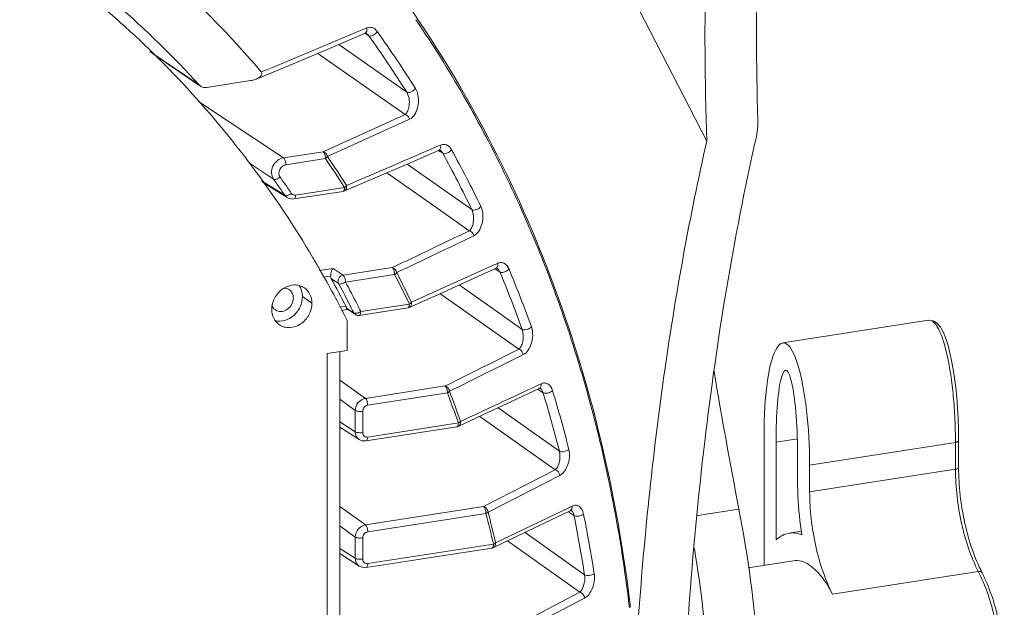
# Model space of a CAD drawing. Header units: millimetres. Extents: x 29170 to 33192, y 579 to 3108.
# Tile 206 of 256: x 33104 to 33192, y 1604 to 1656. Entities that reach past the tile are written whole.
import ezdxf

# ---------------------------------------------------------------- set-up
doc = ezdxf.new("R2010")
doc.units = ezdxf.units.MM
doc.layers.add('细实线', color=7, linetype='Continuous', lineweight=13)

msp = doc.modelspace()

# ---------------------------------------------------------------- linework, layer by layer
at = {"layer": '细实线'}
for p, q in [((33165.457, 1645.569), (33149.546, 1676.515)), ((33134.941, 1655.728), (33134.773, 1655.656)), ((33134.773, 1655.656), (33134.605, 1655.585)), ((33134.822, 1655.236), (33135.133, 1655.025)), ((33134.967, 1655.193), (33134.966, 1655.195)), ((33132.426, 1654.23), (33138.537, 1649.964)), ((33119.894, 1650.624), (33115.495, 1653.609)), ((33119.883, 1650.607), (33115.819, 1653.364)), ((33130.555, 1653.441), (33138.393, 1647.971)), ((33119.894, 1650.624), (33120.026, 1650.51)), ((33120.587, 1650.392), (33124.512, 1651.001)), ((33127.482, 1644.078), (33119.838, 1649.129)), ((33141.381, 1645.148), (33141.232, 1645.083)), ((33141.571, 1645.23), (33141.381, 1645.148)), ((33127.482, 1644.078), (33131.028, 1644.627)), ((33141.377, 1644.743), (33141.514, 1644.653)), ((33141.514, 1644.653), (33141.767, 1644.487)), ((33141.563, 1644.727), (33141.559, 1644.73)), ((33126.583, 1642.172), (33124.433, 1643.592)), ((33127.694, 1643.461), (33131.238, 1644.01)), ((33138.557, 1643.519), (33144.377, 1639.432)), ((33136.747, 1642.74), (33141.139, 1639.657)), ((33127.585, 1640.727), (33125.512, 1642.022)), ((33125.603, 1641.89), (33127.806, 1640.514)), ((33132.816, 1641.074), (33128.417, 1640.392)), ((33132.953, 1641.422), (33128.556, 1640.74)), ((33132.935, 1641.108), (33132.816, 1641.074)), ((33132.847, 1641.086), (33132.816, 1641.075)), ((33127.802, 1640.516), (33127.917, 1640.455)), ((33127.917, 1640.455), (33128.312, 1640.382)), ((33128.312, 1640.382), (33128.417, 1640.392)), ((33141.139, 1639.657), (33144.149, 1637.543)), ((33146.494, 1634.528), (33146.367, 1634.47)), ((33146.703, 1634.623), (33146.494, 1634.528)), ((33131.942, 1634.168), (33130.68, 1633.973)), ((33132.821, 1633.553), (33131.942, 1634.168)), ((33132.821, 1633.553), (33137.239, 1634.238)), ((33133.033, 1632.936), (33137.449, 1633.621)), ((33146.447, 1634.133), (33146.477, 1634.114)), ((33146.477, 1634.114), (33146.591, 1634.04)), ((33146.591, 1634.04), (33146.89, 1633.844)), ((33146.664, 1634.153), (33146.661, 1634.155)), ((33131.707, 1633.482), (33131.015, 1633.375)), ((33132.418, 1632.801), (33131.759, 1633.262)), ((33141.517, 1631.901), (33148.59, 1626.911)), ((33143.243, 1632.68), (33146.913, 1630.09)), ((33130.032, 1631.044), (33129.17, 1631.629)), ((33138.769, 1630.971), (33134.413, 1630.296)), ((33132.522, 1630.688), (33133.064, 1630.772)), ((33132.691, 1630.388), (33133.211, 1630.469)), ((33133.792, 1630.171), (33133.137, 1630.6)), ((33133.207, 1630.493), (33133.923, 1630.024)), ((33138.631, 1630.624), (33134.274, 1629.948)), ((33138.759, 1630.661), (33138.631, 1630.624)), ((33138.663, 1630.635), (33138.631, 1630.624)), ((33146.913, 1630.09), (33148.89, 1628.695)), ((33133.192, 1626.804), (33133.191, 1629.496)), ((33133.924, 1630.023), (33133.924, 1630.023)), ((33134.274, 1629.948), (33134.307, 1629.961)), ((33185.357, 1629.507), (33172.273, 1627.478)), ((33185.352, 1629.506), (33185.357, 1629.507)), ((33131.387, 1626.524), (33133.192, 1626.804)), ((33131.387, 1626.524), (33131.41, 1533.816)), ((33132.525, 1626.7), (33132.548, 1534.401)), ((33134.819, 1622.51), (33132.526, 1624.155)), ((33134.819, 1622.51), (33141.971, 1623.619)), ((33135.031, 1621.894), (33142.182, 1623.003)), ((33150.382, 1623.721), (33150.272, 1623.669)), ((33150.283, 1623.328), (33150.342, 1623.289)), ((33150.342, 1623.289), (33150.436, 1623.228)), ((33150.602, 1623.824), (33150.382, 1623.721)), ((33150.436, 1623.228), (33150.774, 1623.009)), ((33150.538, 1623.386), (33150.536, 1623.387)), ((33133.914, 1621.427), (33132.526, 1622.422)), ((33133.914, 1619.519), (33133.914, 1621.427)), ((33134.581, 1619.443), (33134.58, 1621.351)), ((33146.74, 1621.666), (33152.228, 1617.775)), ((33133.914, 1619.519), (33132.526, 1620.407)), ((33145.094, 1620.896), (33151.864, 1616.098)), ((33134.276, 1618.817), (33132.527, 1619.937)), ((33143.026, 1619.953), (33134.893, 1618.692)), ((33143.164, 1620.3), (33135.032, 1619.039)), ((33143.161, 1619.994), (33143.026, 1619.953)), ((33143.058, 1619.964), (33143.026, 1619.953)), ((33170.594, 1607.537), (33170.591, 1619.31)), ((33171.669, 1618.579), (33173.582, 1618.876)), ((33171.669, 1618.579), (33171.671, 1609.826)), ((33174.686, 1616.532), (33187.77, 1618.561)), ((33187.77, 1618.561), (33187.77, 1616.153)), ((33188.054, 1618.708), (33188.055, 1616.3)), ((33173.609, 1614.855), (33173.608, 1617.263)), ((33145.42, 1612.802), (33151.864, 1616.098)), ((33174.686, 1614.124), (33174.686, 1616.532)), ((33187.77, 1616.153), (33174.686, 1614.124)), ((33145.83, 1612.307), (33152.276, 1615.599)), ((33134.822, 1611.158), (33132.528, 1612.803)), ((33134.822, 1611.158), (33145.42, 1612.802)), ((33153.066, 1612.697), (33146.512, 1609.551)), ((33153.162, 1612.743), (33153.066, 1612.697)), ((33153.39, 1612.853), (33153.162, 1612.743)), ((33153.288, 1612.455), (33153.306, 1612.445)), ((33153.306, 1612.445), (33153.304, 1612.446)), ((33164.635, 1611.995), (33168.343, 1612.57)), ((33135.034, 1610.542), (33145.63, 1612.185)), ((33153.004, 1612.347), (33153.095, 1612.289)), ((33153.095, 1612.289), (33153.172, 1612.238)), ((33153.172, 1612.238), (33153.54, 1612.001)), ((33133.916, 1610.075), (33132.529, 1611.07)), ((33133.917, 1608.167), (33133.916, 1610.075)), ((33134.584, 1608.091), (33134.583, 1609.999)), ((33147.579, 1609.739), (33154.071, 1605.119)), ((33149.147, 1610.492), (33154.489, 1606.689)), ((33173.955, 1610.588), (33172.851, 1610.417)), ((33133.917, 1608.167), (33132.529, 1609.055)), ((33146.173, 1609.088), (33134.896, 1607.34)), ((33146.311, 1609.436), (33135.035, 1607.687)), ((33146.205, 1609.1), (33146.173, 1609.088)), ((33134.279, 1607.466), (33132.529, 1608.585)), ((33169.18, 1607.318), (33173.234, 1607.946)), ((33189.82, 1606.981), (33176.735, 1604.952)), ((33147.705, 1601.804), (33154.071, 1605.119)), ((33148.12, 1601.285), (33154.486, 1604.598))]:
    msp.add_line(p, q, dxfattribs=at)
for points in [[(33125.008, 1651.136), (33127.77, 1652.276), (33131.384, 1653.788), (33134.758, 1655.219)], [(33134.757, 1655.219), (33134.828, 1655.238), (33134.929, 1655.216), (33134.968, 1655.193)], [(33132.935, 1641.108), (33135.505, 1642.205), (33138.57, 1643.525), (33141.378, 1644.744)], [(33141.377, 1644.743), (33141.447, 1644.762), (33141.529, 1644.746), (33141.562, 1644.727)], [(33138.759, 1630.661), (33141.11, 1631.717), (33143.936, 1632.993), (33146.507, 1634.16)], [(33146.506, 1634.16), (33146.573, 1634.179), (33146.636, 1634.169), (33146.664, 1634.153)], [(33188.054, 1618.708), (33188.043, 1619.686), (33188.008, 1620.713), (33187.953, 1621.687), (33187.879, 1622.613), (33187.79, 1623.493), (33187.684, 1624.331), (33187.563, 1625.125), (33187.427, 1625.877), (33187.274, 1626.586), (33187.101, 1627.251), (33186.906, 1627.867), (33186.685, 1628.421), (33186.437, 1628.88), (33186.155, 1629.226), (33185.827, 1629.446), (33185.466, 1629.516), (33185.352, 1629.506)], [(33143.161, 1619.994), (33145.354, 1621.017), (33148.006, 1622.259), (33150.404, 1623.385)], [(33150.404, 1623.385), (33150.467, 1623.405), (33150.515, 1623.399), (33150.538, 1623.386)], [(33134.272, 1618.82), (33134.518, 1618.711), (33134.893, 1618.692)], [(33146.313, 1609.132), (33148.392, 1610.129), (33150.917, 1611.343), (33153.191, 1612.437)], [(33153.19, 1612.437), (33153.253, 1612.458), (33153.288, 1612.455)], [(33134.275, 1607.468), (33134.521, 1607.359), (33134.896, 1607.34)]]:
    msp.add_lwpolyline(points, dxfattribs=at)
for centre, radius, start, end in [((33055.421, 1591.977), 87.156, 42.29067, 55.83522), ((33055.205, 1592.1), 92.196, 40.33825, 47.01856), ((33049.316, 1595.403), 108.799, 29.90954, 34.14221), ((32842.596, 2342.856), 746.734, 292.261157, 293.01975), ((33050.353, 1594.333), 104.265, 32.24602, 35.59822), ((33050.628, 1594.358), 104.856, 32.24602, 35.59822), ((33120.435, 1651.115), 0.731, 235.89565, 241.78318), ((33046.961, 1594.036), 111.521, 26.44071, 29.91528), ((32764.738, 2461.137), 894.906, 294.161254, 294.679124), ((32738.766, 2521.333), 961.005, 294.115316, 294.597668), ((32712.693, 2632.47), 1076.372, 292.992001, 293.461465), ((33052.211, 1589.846), 96.055, 32.60514, 34.46196), ((33046.877, 1592.29), 108.299, 25.8041, 28.81414), ((33047.131, 1592.304), 108.913, 25.8041, 28.81414), ((33052.227, 1589.782), 95.831, 32.60664, 34.46337), ((33044.681, 1592.9), 114.069, 22.16811, 26.44145), ((33051.981, 1589.347), 91.41, 34.56739, 35.30224), ((33052.255, 1589.302), 91.794, 34.56739, 35.30224), ((33051.776, 1589.205), 91.659, 34.2008, 34.56755), ((33052.049, 1589.16), 92.045, 34.2008, 34.56756), ((33127.553, 1641.649), 0.976, 305.75411, 309.68606), ((33128.488, 1641.11), 0.377, 214.17779, 227.74583), ((33128.48, 1641.102), 0.366, 227.83955, 240.20405), ((32581.5, 2805.05), 1296.012, 295.39186, 295.730524), ((32535.721, 2904.231), 1405.817, 295.35069, 295.662914), ((33041.58, 1591.617), 117.426, 19.00677, 22.17727), ((33050.095, 1587.749), 92.992, 29.90277, 30.62532), ((32495.824, 3069.007), 1575.151, 294.097954, 294.393649), ((33049.031, 1587.151), 94.212, 26.70919, 29.89574), ((33048.719, 1587.772), 99.876, 25.62831, 27.32662), ((33048.694, 1587.832), 100.11, 25.62813, 27.32652), ((33042.686, 1590.411), 112.893, 19.8229, 22.6268), ((33042.917, 1590.415), 113.533, 19.8229, 22.6268), ((33048.062, 1587.815), 95.24, 26.81067, 28.502), ((33048.758, 1587.402), 95.184, 27.00779, 28.48671), ((33048.487, 1587.059), 96.19, 27.14329, 28.4857), ((33050.333, 1588), 94.119, 26.7044, 27.1463), ((33127.221, 1631.124), 0.834, 210.96697, 217.60294), ((33127.198, 1631.101), 0.801, 235.96147, 245.79019), ((33048.282, 1587.158), 95.718, 26.7035, 27.00885), ((33038.793, 1590.656), 120.373, 14.85808, 19.00722), ((32203.874, 3518.11), 2114.03, 296.343295, 296.54363), ((32237.75, 3453.732), 2041.907, 296.297298, 296.504695), ((33647.595, 1705.594), 488.197, 189.50859, 190.98469), ((33044.453, 1585.947), 104.519, 19.18903, 20.76521), ((33044.424, 1586.011), 104.754, 19.18721, 20.76343), ((32203.201, 3641.456), 2228.993, 294.947396, 295.143528), ((33037.94, 1588.842), 117.894, 14.20662, 16.84692), ((33038.144, 1588.837), 118.562, 14.20662, 16.84692), ((33035.344, 1589.71), 123.95, 11.74077, 14.87179), ((33031.859, 1588.975), 127.511, 7.79536, 11.74549), ((33039.63, 1584.484), 109.561, 13.16462, 14.64565), ((33039.595, 1584.547), 109.802, 13.16283, 14.64389), ((33032.814, 1587.68), 123.152, 8.8795, 11.39039), ((33032.989, 1587.668), 123.849, 8.8795, 11.39039), ((33146.096, 1609.585), 0.503, 278.87256, 295.57142), ((33028.835, 1588.525), 130.569, 6.69976, 7.8109)]:
    msp.add_arc(centre, radius, start, end, dxfattribs=at)
for centre, major_axis, ratio, start_param, end_param in [((33244.676, 1516.646), (-57.217, 193.404), 0.248818, 0.650795, 0.757117), ((33240.058, 1515.93), (-57.217, 193.404), 0.248818, 0.650795, 0.76514), ((33172.638, 1617.921), (-0.314, 9.561), 0.211592, -1.723527, 1.418066), ((33172.638, 1617.921), (-0.093, 7.125), 0.135471, 4.618151, 7.759744)]:
    msp.add_ellipse(centre, major_axis=major_axis, ratio=ratio, start_param=start_param, end_param=end_param, dxfattribs=at)
for points, knots in [([(33130.116, 1635.121), (33126.803, 1640.717), (33119.021, 1651.175), (33109.116, 1659.661), (33103.804, 1663.265)], [0, 0, 0, 0, 0.503246, 1, 1, 1, 1]), ([(33158.6, 1603.772), (33157.425, 1613.843), (33152.803, 1633.459), (33143.343, 1651.302), (33137.617, 1659.244)], [0, 0, 0, 0, 0.508748, 1, 1, 1, 1]), ([(33135.888, 1655.395), (33135.775, 1655.552), (33135.487, 1655.815), (33135.092, 1655.792), (33134.941, 1655.728)], [0, 0, 0, 0, 0.541779, 1, 1, 1, 1]), ([(33134.758, 1655.219), (33134.823, 1655.246), (33134.897, 1655.323), (33134.932, 1655.412), (33134.94, 1655.437)], [0, 0, 0, 0, 0.72962, 1, 1, 1, 1]), ([(33135.133, 1655.025), (33135.121, 1655.043), (33135.073, 1655.105), (33135.015, 1655.161), (33134.967, 1655.193)], [0, 0, 0, 0, 0.272812, 1, 1, 1, 1]), ([(33135.133, 1655.025), (33135.143, 1655.018), (33135.193, 1654.993), (33135.251, 1654.991), (33135.295, 1654.996)], [0, 0, 0, 0, 0.215429, 1, 1, 1, 1]), ([(33135.295, 1654.996), (33135.414, 1655.007), (33135.643, 1655.116), (33135.826, 1655.287), (33135.888, 1655.395)], [0, 0, 0, 0, 0.490932, 1, 1, 1, 1]), ([(33125.008, 1651.136), (33125.078, 1651.165), (33125.217, 1651.232), (33125.405, 1651.366), (33125.56, 1651.552), (33125.525, 1651.725), (33125.48, 1651.779)], [0, 0, 0, 0, 0.250954, 0.50751, 0.767389, 1, 1, 1, 1]), ([(33138.393, 1647.971), (33138.498, 1648.046), (33138.666, 1648.31), (33138.779, 1648.797), (33138.769, 1649.38), (33138.649, 1649.787), (33138.537, 1649.964)], [0, 0, 0, 0, 0.182695, 0.418878, 0.703692, 1, 1, 1, 1]), ([(33138.537, 1649.964), (33138.583, 1649.933), (33138.728, 1649.921), (33139.01, 1650.011), (33139.222, 1650.165), (33139.311, 1650.305)], [0, 0, 0, 0, 0.18533, 0.445279, 1, 1, 1, 1]), ([(33138.778, 1647.536), (33139.185, 1647.723), (33139.569, 1648.504), (33139.619, 1649.5), (33139.46, 1650.069), (33139.311, 1650.305)], [0, 0, 0, 0, 0.442584, 0.725025, 1, 1, 1, 1]), ([(33138.393, 1647.971), (33138.438, 1647.96), (33138.622, 1647.876), (33138.743, 1647.685), (33138.778, 1647.536)], [0, 0, 0, 0, 0.232842, 1, 1, 1, 1]), ([(33170.038, 1647.438), (33170.042, 1647.31), (33170.039, 1646.78), (33169.964, 1646.252), (33169.876, 1645.859)], [0, 0, 0, 0, 0.241057, 1, 1, 1, 1]), ([(33142.559, 1644.797), (33142.456, 1644.985), (33142.173, 1645.314), (33141.732, 1645.3), (33141.571, 1645.23)], [0, 0, 0, 0, 0.549942, 1, 1, 1, 1]), ([(33165.457, 1645.569), (33163.924, 1638.844), (33161.377, 1624.733), (33159.883, 1610.477), (33159.343, 1603.073)], [0, 0, 0, 0, 0.481598, 1, 1, 1, 1]), ([(33169.876, 1645.859), (33167.847, 1636.882), (33164.728, 1617.825), (33163.38, 1598.577), (33163.064, 1588.515)], [0, 0, 0, 0, 0.477586, 1, 1, 1, 1]), ([(33131.027, 1644.627), (33131.105, 1644.572), (33131.202, 1644.353), (33131.239, 1644.137), (33131.239, 1644.011)], [0, 0, 0, 0, 0.430056, 1, 1, 1, 1]), ([(33131.407, 1644.201), (33131.396, 1644.252), (33131.326, 1644.434), (33131.164, 1644.587), (33131.027, 1644.627)], [0, 0, 0, 0, 0.268004, 1, 1, 1, 1]), ([(33131.239, 1644.011), (33131.289, 1644.053), (33131.35, 1644.114), (33131.397, 1644.184), (33131.407, 1644.201)], [0, 0, 0, 0, 0.770065, 1, 1, 1, 1]), ([(33141.767, 1644.487), (33141.753, 1644.513), (33141.698, 1644.603), (33141.626, 1644.685), (33141.563, 1644.727)], [0, 0, 0, 0, 0.28508, 1, 1, 1, 1]), ([(33141.767, 1644.487), (33141.777, 1644.48), (33141.828, 1644.455), (33141.887, 1644.45), (33141.932, 1644.452)], [0, 0, 0, 0, 0.212309, 1, 1, 1, 1]), ([(33141.932, 1644.452), (33142.053, 1644.458), (33142.289, 1644.545), (33142.489, 1644.697), (33142.559, 1644.797)], [0, 0, 0, 0, 0.499714, 1, 1, 1, 1]), ([(33126.583, 1642.172), (33126.473, 1642.328), (33126.35, 1642.734), (33126.492, 1643.352), (33126.888, 1643.859), (33127.282, 1644.045), (33127.482, 1644.078)], [0, 0, 0, 0, 0.234545, 0.489546, 0.751322, 1, 1, 1, 1]), ([(33127.169, 1642.349), (33127.039, 1642.533), (33127.034, 1643.091), (33127.461, 1643.425), (33127.694, 1643.461)], [0, 0, 0, 0, 0.488438, 1, 1, 1, 1]), ([(33127.482, 1644.078), (33127.56, 1644.022), (33127.657, 1643.803), (33127.694, 1643.587), (33127.694, 1643.461)], [0, 0, 0, 0, 0.430056, 1, 1, 1, 1]), ([(33126.583, 1642.172), (33126.657, 1642.125), (33126.898, 1642.159), (33127.075, 1642.269), (33127.169, 1642.349)], [0, 0, 0, 0, 0.412851, 1, 1, 1, 1]), ([(33133.126, 1641.607), (33133.116, 1641.59), (33133.067, 1641.522), (33133.006, 1641.463), (33132.955, 1641.422)], [0, 0, 0, 0, 0.229108, 1, 1, 1, 1]), ([(33127.585, 1640.727), (33127.606, 1640.714), (33127.732, 1640.674), (33127.866, 1640.718), (33127.96, 1640.761)], [0, 0, 0, 0, 0.191339, 1, 1, 1, 1]), ([(33128.417, 1640.392), (33128.465, 1640.4), (33128.551, 1640.532), (33128.556, 1640.658), (33128.556, 1640.74)], [0, 0, 0, 0, 0.372095, 1, 1, 1, 1]), ([(33132.955, 1641.422), (33132.955, 1641.349), (33132.945, 1641.231), (33132.888, 1641.11), (33132.847, 1641.086)], [0, 0, 0, 0, 0.60438, 1, 1, 1, 1]), ([(33132.935, 1641.109), (33132.999, 1641.136), (33133.074, 1641.21), (33133.111, 1641.298), (33133.118, 1641.323)], [0, 0, 0, 0, 0.731015, 1, 1, 1, 1]), ([(33144.149, 1637.543), (33144.245, 1637.616), (33144.403, 1637.859), (33144.527, 1638.311), (33144.548, 1638.861), (33144.465, 1639.253), (33144.377, 1639.432)], [0, 0, 0, 0, 0.180369, 0.415111, 0.700245, 1, 1, 1, 1]), ([(33144.377, 1639.432), (33144.424, 1639.4), (33144.57, 1639.384), (33144.858, 1639.452), (33145.085, 1639.584), (33145.184, 1639.714)], [0, 0, 0, 0, 0.189247, 0.453476, 1, 1, 1, 1]), ([(33144.546, 1637.087), (33144.927, 1637.27), (33145.304, 1637.982), (33145.407, 1638.925), (33145.3, 1639.474), (33145.184, 1639.714)], [0, 0, 0, 0, 0.440311, 0.722421, 1, 1, 1, 1]), ([(33144.149, 1637.543), (33144.197, 1637.532), (33144.389, 1637.446), (33144.516, 1637.243), (33144.546, 1637.087)], [0, 0, 0, 0, 0.234802, 1, 1, 1, 1]), ([(33147.711, 1634.094), (33147.622, 1634.309), (33147.407, 1634.613), (33146.979, 1634.71), (33146.789, 1634.662), (33146.703, 1634.623)], [0, 0, 0, 0, 0.551936, 0.776197, 1, 1, 1, 1]), ([(33131.942, 1634.168), (33131.872, 1634.101), (33131.761, 1633.873), (33131.709, 1633.631), (33131.707, 1633.482)], [0, 0, 0, 0, 0.395112, 1, 1, 1, 1]), ([(33137.239, 1634.238), (33137.316, 1634.183), (33137.413, 1633.964), (33137.45, 1633.748), (33137.45, 1633.621)], [0, 0, 0, 0, 0.430056, 1, 1, 1, 1]), ([(33137.631, 1633.789), (33137.622, 1633.843), (33137.554, 1634.036), (33137.383, 1634.197), (33137.239, 1634.238)], [0, 0, 0, 0, 0.265948, 1, 1, 1, 1]), ([(33137.45, 1633.621), (33137.469, 1633.634), (33137.535, 1633.683), (33137.596, 1633.741), (33137.631, 1633.789)], [0, 0, 0, 0, 0.27089, 1, 1, 1, 1]), ([(33146.89, 1633.844), (33146.876, 1633.88), (33146.821, 1633.995), (33146.739, 1634.102), (33146.664, 1634.153)], [0, 0, 0, 0, 0.297064, 1, 1, 1, 1]), ([(33146.89, 1633.844), (33146.9, 1633.837), (33146.952, 1633.811), (33147.012, 1633.804), (33147.057, 1633.804)], [0, 0, 0, 0, 0.209811, 1, 1, 1, 1]), ([(33147.057, 1633.804), (33147.181, 1633.803), (33147.42, 1633.871), (33147.634, 1634.003), (33147.711, 1634.094)], [0, 0, 0, 0, 0.507839, 1, 1, 1, 1]), ([(33132.821, 1633.553), (33132.662, 1633.528), (33132.372, 1633.308), (33132.344, 1632.937), (33132.418, 1632.801)], [0, 0, 0, 0, 0.509201, 1, 1, 1, 1]), ([(33132.418, 1632.801), (33132.492, 1632.75), (33132.737, 1632.771), (33132.929, 1632.863), (33133.033, 1632.936)], [0, 0, 0, 0, 0.415681, 1, 1, 1, 1]), ([(33133.033, 1632.936), (33133.032, 1633.063), (33132.995, 1633.279), (33132.898, 1633.498), (33132.821, 1633.553)], [0, 0, 0, 0, 0.570441, 1, 1, 1, 1]), ([(33126.423, 1630.484), (33126.423, 1630.846), (33126.626, 1631.583), (33127.371, 1632.408), (33128.243, 1632.72), (33128.918, 1632.646), (33129.218, 1632.509), (33129.35, 1632.419)], [0, 0, 0, 0, 0.258532, 0.521314, 0.768693, 0.885877, 1, 1, 1, 1]), ([(33127.981, 1632.26), (33128.098, 1632.181), (33128.297, 1631.949), (33128.358, 1631.652), (33128.358, 1631.503)], [0, 0, 0, 0, 0.485648, 1, 1, 1, 1]), ([(33128.868, 1632.63), (33128.967, 1632.489), (33129.122, 1632.164), (33129.17, 1631.809), (33129.17, 1631.629)], [0, 0, 0, 0, 0.488741, 1, 1, 1, 1]), ([(33129.35, 1632.419), (33129.562, 1632.275), (33129.922, 1631.853), (33130.032, 1631.315), (33130.032, 1631.044)], [0, 0, 0, 0, 0.485359, 1, 1, 1, 1]), ([(33129.17, 1631.629), (33129.17, 1631.318), (33129.02, 1630.682), (33128.445, 1629.912), (33127.631, 1629.442), (33127.008, 1629.413), (33126.73, 1629.48)], [0, 0, 0, 0, 0.254437, 0.515012, 0.766325, 1, 1, 1, 1]), ([(33128.358, 1631.503), (33128.358, 1631.137), (33128.059, 1630.566), (33127.39, 1630.264), (33127.021, 1630.302), (33126.869, 1630.371)], [0, 0, 0, 0, 0.512889, 0.766063, 1, 1, 1, 1]), ([(33130.032, 1631.044), (33130.032, 1630.682), (33129.828, 1629.945), (33129.084, 1629.12), (33128.212, 1628.808), (33127.537, 1628.882), (33127.237, 1629.019), (33127.105, 1629.109)], [0, 0, 0, 0, 0.258532, 0.521314, 0.768693, 0.885877, 1, 1, 1, 1]), ([(33138.77, 1630.972), (33138.77, 1630.899), (33138.761, 1630.781), (33138.704, 1630.659), (33138.663, 1630.635)], [0, 0, 0, 0, 0.604197, 1, 1, 1, 1]), ([(33138.954, 1631.134), (33138.943, 1631.119), (33138.889, 1631.057), (33138.824, 1631.006), (33138.77, 1630.972)], [0, 0, 0, 0, 0.225907, 1, 1, 1, 1]), ([(33127.105, 1629.109), (33126.893, 1629.253), (33126.533, 1629.675), (33126.423, 1630.213), (33126.423, 1630.484)], [0, 0, 0, 0, 0.485359, 1, 1, 1, 1]), ([(33133.064, 1630.772), (33133.071, 1630.757), (33133.099, 1630.701), (33133.123, 1630.643), (33133.137, 1630.6)], [0, 0, 0, 0, 0.27765, 1, 1, 1, 1]), ([(33133.207, 1630.492), (33133.2, 1630.497), (33133.167, 1630.526), (33133.148, 1630.567), (33133.137, 1630.6)], [0, 0, 0, 0, 0.19944, 1, 1, 1, 1]), ([(33133.955, 1630.135), (33133.938, 1630.134), (33133.883, 1630.136), (33133.825, 1630.149), (33133.792, 1630.171)], [0, 0, 0, 0, 0.291557, 1, 1, 1, 1]), ([(33134.413, 1630.296), (33134.377, 1630.272), (33134.236, 1630.191), (33134.074, 1630.137), (33133.955, 1630.135)], [0, 0, 0, 0, 0.264122, 1, 1, 1, 1]), ([(33134.307, 1629.961), (33134.316, 1629.966), (33134.353, 1629.998), (33134.373, 1630.044), (33134.384, 1630.081)], [0, 0, 0, 0, 0.205747, 1, 1, 1, 1]), ([(33134.384, 1630.081), (33134.389, 1630.096), (33134.407, 1630.167), (33134.413, 1630.24), (33134.413, 1630.296)], [0, 0, 0, 0, 0.223382, 1, 1, 1, 1]), ([(33185.357, 1629.506), (33185.43, 1629.517), (33185.599, 1629.497), (33185.83, 1629.34), (33186.05, 1629.08), (33186.266, 1628.716), (33186.475, 1628.251), (33186.676, 1627.688), (33186.866, 1627.034), (33187.113, 1626.006), (33187.371, 1624.553), (33187.596, 1622.659), (33187.736, 1620.637), (33187.77, 1619.256), (33187.77, 1618.561)], [0, 0, 0, 0, 0.019239, 0.041842, 0.070679, 0.106891, 0.150817, 0.202436, 0.261364, 0.327024, 0.475918, 0.642778, 0.820151, 1, 1, 1, 1]), ([(33148.59, 1626.911), (33148.678, 1626.981), (33148.827, 1627.205), (33149.014, 1627.8), (33149.015, 1628.35), (33148.89, 1628.695)], [0, 0, 0, 0, 0.179421, 0.414096, 1, 1, 1, 1]), ([(33148.89, 1628.695), (33148.938, 1628.662), (33149.084, 1628.641), (33149.376, 1628.688), (33149.613, 1628.796), (33149.723, 1628.915)], [0, 0, 0, 0, 0.192987, 0.461158, 1, 1, 1, 1]), ([(33148.995, 1626.434), (33149.352, 1626.612), (33149.723, 1627.261), (33149.871, 1628.15), (33149.809, 1628.675), (33149.723, 1628.915)], [0, 0, 0, 0, 0.438365, 0.72009, 1, 1, 1, 1]), ([(33148.59, 1626.911), (33148.639, 1626.899), (33148.839, 1626.81), (33148.97, 1626.596), (33148.995, 1626.434)], [0, 0, 0, 0, 0.236449, 1, 1, 1, 1]), ([(33151.617, 1623.198), (33151.544, 1623.439), (33151.348, 1623.793), (33150.893, 1623.919), (33150.693, 1623.867), (33150.602, 1623.824)], [0, 0, 0, 0, 0.55908, 0.778734, 1, 1, 1, 1]), ([(33141.971, 1623.619), (33142.049, 1623.564), (33142.146, 1623.345), (33142.183, 1623.129), (33142.183, 1623.003)], [0, 0, 0, 0, 0.430056, 1, 1, 1, 1]), ([(33142.374, 1623.148), (33142.367, 1623.204), (33142.302, 1623.408), (33142.122, 1623.578), (33141.971, 1623.619)], [0, 0, 0, 0, 0.264245, 1, 1, 1, 1]), ([(33142.183, 1623.003), (33142.202, 1623.013), (33142.271, 1623.054), (33142.335, 1623.104), (33142.374, 1623.148)], [0, 0, 0, 0, 0.274169, 1, 1, 1, 1]), ([(33150.774, 1623.009), (33150.761, 1623.054), (33150.711, 1623.193), (33150.624, 1623.329), (33150.538, 1623.386)], [0, 0, 0, 0, 0.309411, 1, 1, 1, 1]), ([(33150.774, 1623.009), (33150.822, 1622.977), (33150.968, 1622.952), (33151.262, 1622.989), (33151.504, 1623.085), (33151.617, 1623.198)], [0, 0, 0, 0, 0.194879, 0.465, 1, 1, 1, 1]), ([(33133.914, 1621.427), (33133.914, 1621.679), (33134.109, 1622.186), (33134.575, 1622.473), (33134.819, 1622.51)], [0, 0, 0, 0, 0.504908, 1, 1, 1, 1]), ([(33134.819, 1622.51), (33134.897, 1622.455), (33134.994, 1622.236), (33135.031, 1622.02), (33135.031, 1621.894)], [0, 0, 0, 0, 0.430056, 1, 1, 1, 1]), ([(33133.914, 1621.427), (33133.995, 1621.372), (33134.229, 1621.331), (33134.454, 1621.331), (33134.58, 1621.351)], [0, 0, 0, 0, 0.436717, 1, 1, 1, 1]), ([(33134.58, 1621.351), (33134.58, 1621.477), (33134.676, 1621.731), (33134.909, 1621.875), (33135.031, 1621.894)], [0, 0, 0, 0, 0.505356, 1, 1, 1, 1]), ([(33143.359, 1620.44), (33143.346, 1620.427), (33143.288, 1620.372), (33143.22, 1620.329), (33143.165, 1620.301)], [0, 0, 0, 0, 0.222613, 1, 1, 1, 1]), ([(33134.272, 1618.82), (33134.162, 1618.891), (33133.973, 1619.105), (33133.915, 1619.38), (33133.914, 1619.519)], [0, 0, 0, 0, 0.485188, 1, 1, 1, 1]), ([(33133.914, 1619.519), (33133.996, 1619.463), (33134.23, 1619.423), (33134.455, 1619.423), (33134.581, 1619.443)], [0, 0, 0, 0, 0.436717, 1, 1, 1, 1]), ([(33143.165, 1620.301), (33143.165, 1620.228), (33143.156, 1620.11), (33143.099, 1619.989), (33143.058, 1619.964)], [0, 0, 0, 0, 0.603993, 1, 1, 1, 1]), ([(33134.893, 1618.692), (33134.941, 1618.699), (33135.027, 1618.832), (33135.032, 1618.958), (33135.032, 1619.039)], [0, 0, 0, 0, 0.372095, 1, 1, 1, 1]), ([(33188.054, 1618.708), (33188.054, 1618.669), (33187.981, 1618.617), (33187.881, 1618.583), (33187.809, 1618.567), (33187.77, 1618.561)], [0, 0, 0, 0, 0.34841, 0.640889, 1, 1, 1, 1]), ([(33151.864, 1616.098), (33151.945, 1616.165), (33152.087, 1616.371), (33152.286, 1616.926), (33152.315, 1617.439), (33152.228, 1617.775)], [0, 0, 0, 0, 0.177904, 0.411296, 1, 1, 1, 1]), ([(33152.228, 1617.775), (33152.277, 1617.742), (33152.423, 1617.715), (33152.718, 1617.743), (33152.962, 1617.827), (33153.08, 1617.934)], [0, 0, 0, 0, 0.196571, 0.468415, 1, 1, 1, 1]), ([(33152.276, 1615.599), (33152.612, 1615.771), (33153.108, 1616.573), (33153.198, 1617.467), (33153.08, 1617.934)], [0, 0, 0, 0, 0.439457, 1, 1, 1, 1]), ([(33151.864, 1616.098), (33151.916, 1616.086), (33152.124, 1615.994), (33152.256, 1615.768), (33152.276, 1615.599)], [0, 0, 0, 0, 0.237846, 1, 1, 1, 1]), ([(33188.055, 1616.3), (33188.055, 1616.261), (33187.981, 1616.209), (33187.882, 1616.175), (33187.81, 1616.159), (33187.77, 1616.153)], [0, 0, 0, 0, 0.348453, 0.640599, 1, 1, 1, 1]), ([(33187.77, 1616.153), (33187.771, 1615.345), (33187.87, 1613.709), (33188.272, 1611.306), (33188.904, 1609.039), (33189.488, 1607.626), (33189.82, 1606.981)], [0, 0, 0, 0, 0.255981, 0.517683, 0.770302, 1, 1, 1, 1]), ([(33188.055, 1616.3), (33188.055, 1615.468), (33188.157, 1613.784), (33188.57, 1611.311), (33189.219, 1608.982), (33189.817, 1607.533), (33190.157, 1606.873)], [0, 0, 0, 0, 0.25631, 0.518617, 0.771437, 1, 1, 1, 1]), ([(33173.609, 1614.855), (33173.609, 1614.481), (33173.644, 1612.949), (33173.808, 1611.42), (33173.998, 1610.277)], [0, 0, 0, 0, 0.24396, 1, 1, 1, 1]), ([(33176.735, 1604.952), (33176.404, 1605.597), (33175.82, 1607.01), (33175.187, 1609.277), (33174.786, 1611.681), (33174.686, 1613.316), (33174.686, 1614.124)], [0, 0, 0, 0, 0.229692, 0.482317, 0.744025, 1, 1, 1, 1]), ([(33145.42, 1612.802), (33145.497, 1612.746), (33145.595, 1612.528), (33145.632, 1612.311), (33145.632, 1612.185)], [0, 0, 0, 0, 0.430056, 1, 1, 1, 1]), ([(33145.83, 1612.307), (33145.82, 1612.422), (33145.722, 1612.641), (33145.524, 1612.773), (33145.42, 1612.802)], [0, 0, 0, 0, 0.517379, 1, 1, 1, 1]), ([(33153.54, 1612.001), (33153.529, 1612.055), (33153.488, 1612.216), (33153.402, 1612.382), (33153.306, 1612.445)], [0, 0, 0, 0, 0.321744, 1, 1, 1, 1]), ([(33154.399, 1612.127), (33154.368, 1612.278), (33154.28, 1612.545), (33154.026, 1612.847), (33153.695, 1612.955), (33153.485, 1612.898), (33153.39, 1612.853)], [0, 0, 0, 0, 0.318403, 0.570926, 0.783509, 1, 1, 1, 1]), ([(33168.343, 1612.57), (33169.167, 1608.328), (33170.292, 1599.94), (33170.475, 1587.832), (33169.331, 1578.507), (33167.547, 1572.118), (33166.396, 1569.358), (33165.75, 1568.119)], [0, 0, 0, 0, 0.286861, 0.560294, 0.80228, 0.90722, 1, 1, 1, 1]), ([(33145.632, 1612.185), (33145.651, 1612.194), (33145.722, 1612.227), (33145.789, 1612.269), (33145.83, 1612.307)], [0, 0, 0, 0, 0.27753, 1, 1, 1, 1]), ([(33153.54, 1612.001), (33153.589, 1611.968), (33153.735, 1611.938), (33154.03, 1611.955), (33154.277, 1612.026), (33154.399, 1612.127)], [0, 0, 0, 0, 0.198385, 0.472056, 1, 1, 1, 1]), ([(33133.916, 1610.075), (33133.917, 1610.327), (33134.112, 1610.834), (33134.578, 1611.121), (33134.822, 1611.158)], [0, 0, 0, 0, 0.504908, 1, 1, 1, 1]), ([(33134.822, 1611.158), (33134.9, 1611.103), (33134.997, 1610.884), (33135.034, 1610.668), (33135.034, 1610.542)], [0, 0, 0, 0, 0.430056, 1, 1, 1, 1]), ([(33133.916, 1610.075), (33133.998, 1610.02), (33134.232, 1609.979), (33134.457, 1609.979), (33134.583, 1609.999)], [0, 0, 0, 0, 0.436717, 1, 1, 1, 1]), ([(33134.583, 1609.999), (33134.583, 1610.125), (33134.679, 1610.379), (33134.912, 1610.523), (33135.034, 1610.542)], [0, 0, 0, 0, 0.505356, 1, 1, 1, 1]), ([(33172.852, 1610.417), (33172.64, 1610.384), (33172.209, 1610.242), (33171.843, 1609.98), (33171.671, 1609.826)], [0, 0, 0, 0, 0.48111, 1, 1, 1, 1]), ([(33173.998, 1610.277), (33173.811, 1610.348), (33173.432, 1610.449), (33173.038, 1610.446), (33172.852, 1610.417)], [0, 0, 0, 0, 0.515001, 1, 1, 1, 1]), ([(33146.312, 1609.436), (33146.312, 1609.363), (33146.303, 1609.246), (33146.246, 1609.124), (33146.205, 1609.1)], [0, 0, 0, 0, 0.603784, 1, 1, 1, 1]), ([(33146.512, 1609.552), (33146.499, 1609.541), (33146.438, 1609.494), (33146.368, 1609.459), (33146.312, 1609.436)], [0, 0, 0, 0, 0.219181, 1, 1, 1, 1]), ([(33165.715, 1587.512), (33165.884, 1591.028), (33165.785, 1598.246), (33164.948, 1605.413), (33164.341, 1609.046)], [0, 0, 0, 0, 0.488609, 1, 1, 1, 1]), ([(33134.274, 1607.468), (33134.164, 1607.539), (33133.976, 1607.753), (33133.917, 1608.028), (33133.917, 1608.167)], [0, 0, 0, 0, 0.485188, 1, 1, 1, 1]), ([(33133.917, 1608.167), (33133.999, 1608.111), (33134.233, 1608.071), (33134.458, 1608.071), (33134.584, 1608.091)], [0, 0, 0, 0, 0.436717, 1, 1, 1, 1]), ([(33174.688, 1607.545), (33174.462, 1607.699), (33173.999, 1607.939), (33173.47, 1607.983), (33173.235, 1607.946)], [0, 0, 0, 0, 0.533598, 1, 1, 1, 1]), ([(33134.896, 1607.34), (33134.944, 1607.347), (33135.03, 1607.48), (33135.035, 1607.606), (33135.035, 1607.687)], [0, 0, 0, 0, 0.372095, 1, 1, 1, 1]), ([(33176.735, 1604.952), (33176.453, 1605.502), (33175.877, 1606.455), (33175.095, 1607.269), (33174.688, 1607.545)], [0, 0, 0, 0, 0.556868, 1, 1, 1, 1]), ([(33154.071, 1605.119), (33154.243, 1605.265), (33154.477, 1605.803), (33154.541, 1606.365), (33154.489, 1606.689)], [0, 0, 0, 0, 0.407067, 1, 1, 1, 1]), ([(33154.486, 1604.598), (33154.802, 1604.763), (33155.292, 1605.498), (33155.424, 1606.333), (33155.354, 1606.785)], [0, 0, 0, 0, 0.437965, 1, 1, 1, 1]), ([(33154.489, 1606.689), (33154.539, 1606.655), (33154.684, 1606.623), (33154.979, 1606.63), (33155.229, 1606.69), (33155.354, 1606.785)], [0, 0, 0, 0, 0.200005, 0.475293, 1, 1, 1, 1]), ([(33190.157, 1606.873), (33190.132, 1606.921), (33190.051, 1606.975), (33189.928, 1606.992), (33189.857, 1606.987), (33189.82, 1606.981)], [0, 0, 0, 0, 0.427817, 0.695409, 1, 1, 1, 1]), ([(33189.82, 1606.981), (33190.151, 1606.336), (33190.735, 1604.923), (33191.368, 1602.656), (33191.769, 1600.253), (33191.869, 1598.618), (33191.869, 1597.809)], [0, 0, 0, 0, 0.229698, 0.482317, 0.744019, 1, 1, 1, 1]), ([(33192.153, 1597.956), (33192.153, 1598.741), (33192.057, 1600.328), (33191.666, 1602.661), (33191.05, 1604.867), (33190.481, 1606.243), (33190.157, 1606.873)], [0, 0, 0, 0, 0.255643, 0.516724, 0.769138, 1, 1, 1, 1]), ([(33154.071, 1605.119), (33154.181, 1605.095), (33154.387, 1604.948), (33154.477, 1604.718), (33154.486, 1604.598)], [0, 0, 0, 0, 0.484467, 1, 1, 1, 1])]:
    msp.add_open_spline(points, degree=3, knots=knots, dxfattribs=at)
for points in [[(33134.94, 1655.437), (33134.967, 1655.53), (33134.965, 1655.634), (33134.941, 1655.728)], [(33120.09, 1650.471), (33120.238, 1650.392), (33120.421, 1650.366), (33120.587, 1650.392)], [(33124.512, 1651.001), (33124.681, 1651.027), (33124.849, 1651.071), (33125.008, 1651.136)], [(33141.559, 1644.951), (33141.588, 1645.04), (33141.59, 1645.139), (33141.571, 1645.23)], [(33141.378, 1644.744), (33141.462, 1644.78), (33141.529, 1644.864), (33141.559, 1644.951)], [(33133.118, 1641.323), (33133.147, 1641.413), (33133.147, 1641.514), (33133.126, 1641.607)], [(33127.802, 1640.516), (33127.717, 1640.57), (33127.642, 1640.643), (33127.585, 1640.727)], [(33127.96, 1640.761), (33128.018, 1640.788), (33128.072, 1640.82), (33128.123, 1640.857)], [(33128.556, 1640.74), (33128.47, 1640.727), (33128.374, 1640.741), (33128.298, 1640.785)], [(33146.681, 1634.354), (33146.713, 1634.438), (33146.718, 1634.534), (33146.703, 1634.623)], [(33146.507, 1634.16), (33146.586, 1634.196), (33146.65, 1634.273), (33146.681, 1634.354)], [(33131.759, 1633.262), (33131.723, 1633.328), (33131.706, 1633.407), (33131.707, 1633.482)], [(33127.497, 1632.401), (33127.665, 1632.403), (33127.842, 1632.354), (33127.981, 1632.26)], [(33138.936, 1630.861), (33138.967, 1630.946), (33138.971, 1631.044), (33138.954, 1631.134)], [(33126.506, 1630.695), (33126.478, 1630.742), (33126.454, 1630.793), (33126.435, 1630.844)], [(33126.749, 1630.437), (33126.678, 1630.486), (33126.613, 1630.547), (33126.56, 1630.616)], [(33133.792, 1630.171), (33133.821, 1630.112), (33133.868, 1630.06), (33133.923, 1630.024)], [(33138.759, 1630.662), (33138.84, 1630.697), (33138.906, 1630.777), (33138.936, 1630.861)], [(33134.094, 1629.953), (33134.035, 1629.965), (33133.977, 1629.989), (33133.927, 1630.022)], [(33134.274, 1629.948), (33134.214, 1629.939), (33134.152, 1629.941), (33134.094, 1629.953)], [(33150.404, 1623.385), (33150.479, 1623.42), (33150.54, 1623.49), (33150.572, 1623.565)], [(33150.572, 1623.565), (33150.605, 1623.645), (33150.614, 1623.738), (33150.602, 1623.824)], [(33143.33, 1620.178), (33143.363, 1620.259), (33143.371, 1620.353), (33143.359, 1620.44)], [(33134.594, 1619.33), (33134.585, 1619.367), (33134.581, 1619.405), (33134.581, 1619.443)], [(33143.161, 1619.994), (33143.237, 1620.029), (33143.299, 1620.101), (33143.33, 1620.178)], [(33134.68, 1619.162), (33134.639, 1619.21), (33134.609, 1619.269), (33134.594, 1619.33)], [(33134.798, 1619.072), (33134.753, 1619.093), (33134.712, 1619.125), (33134.68, 1619.162)], [(33135.032, 1619.039), (33134.954, 1619.027), (33134.869, 1619.038), (33134.798, 1619.072)], [(33153.191, 1612.437), (33153.26, 1612.471), (33153.319, 1612.534), (33153.351, 1612.604)], [(33153.351, 1612.604), (33153.386, 1612.68), (33153.398, 1612.769), (33153.39, 1612.853)], [(33146.313, 1609.132), (33146.383, 1609.165), (33146.442, 1609.23), (33146.475, 1609.301)], [(33146.475, 1609.301), (33146.509, 1609.378), (33146.521, 1609.468), (33146.512, 1609.552)], [(33134.597, 1607.978), (33134.588, 1608.015), (33134.584, 1608.053), (33134.584, 1608.091)], [(33134.683, 1607.81), (33134.641, 1607.858), (33134.612, 1607.917), (33134.597, 1607.978)], [(33134.801, 1607.72), (33134.756, 1607.741), (33134.715, 1607.773), (33134.683, 1607.81)], [(33135.035, 1607.687), (33134.957, 1607.675), (33134.872, 1607.686), (33134.801, 1607.72)]]:
    msp.add_open_spline(points, degree=3, dxfattribs=at)

doc.saveas('drawing.dxf')
